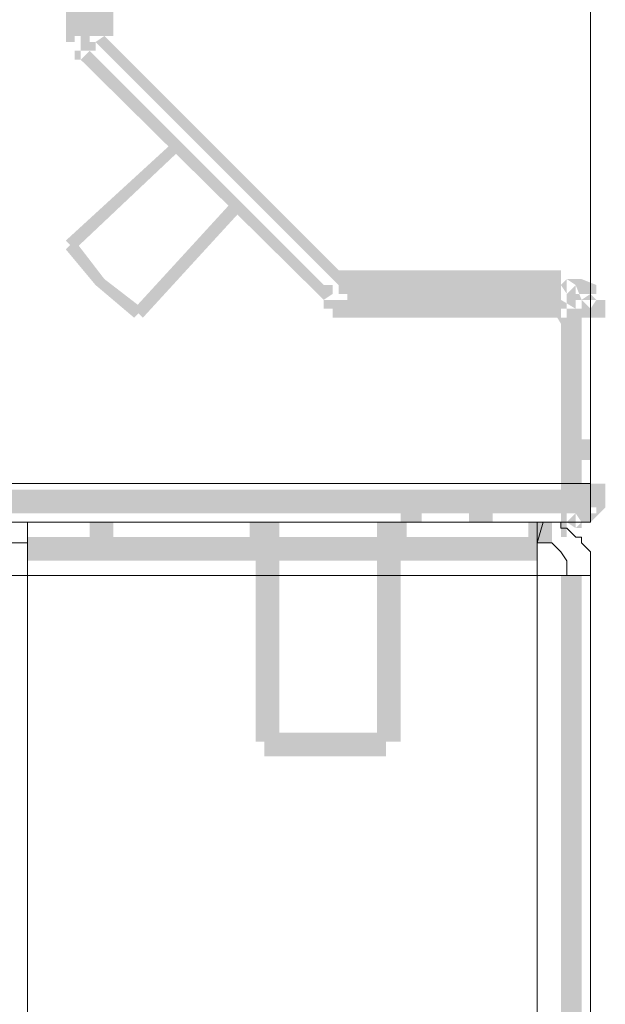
# Model space of a CAD drawing. Header units: millimetres. Extents: x -91 to 1961, y -1152 to 358.
# Tile 150 of 256: x 77.04 to 80.31, y 168.63 to 174.13. Entities that reach past the tile are written whole.
import ezdxf

# ---------------------------------------------------------------- set-up
doc = ezdxf.new("R2010")
doc.units = ezdxf.units.MM
doc.header["$MEASUREMENT"] = 0
doc.layers.get('0').update_dxf_attribs({"linetype": 'CONTINUOUS'})

msp = doc.modelspace()

# ---------------------------------------------------------------- hatches: boundary and pattern name
at = {"true_color": 0xaaaaaa}
h = msp.add_hatch(color=253, dxfattribs=at)
h.paths.add_polyline_path([(69.0409, 176.5336), (69.1733, 176.5336), (69.1733, 176.4509), (69.0409, 176.4509)])
h.paths.add_polyline_path([(79.8777, 124.6991), (80.01, 124.6991), (80.01, 124.6495), (79.8777, 124.6495)])
h.paths.add_polyline_path([(48.7902, 171.322), (48.9226, 171.322), (48.9226, 171.2062), (48.7902, 171.2062)])
h.paths.add_polyline_path([(29.6481, 124.7322), (32.4937, 124.7322), (32.4937, 124.6164), (29.6481, 124.6164)])
h.paths.add_polyline_path([(78.3225, 171.322), (78.4383, 171.322), (78.4383, 171.2062), (78.3225, 171.2062)])
h = msp.add_hatch(color=253, dxfattribs=at)
h.paths.add_polyline_path([(77.5118, 176.1531), (78.2729, 176.1531), (78.2729, 176.0207), (77.5118, 176.0207)])
h.paths.add_polyline_path([(79.0339, 171.322), (79.1663, 171.322), (79.1663, 170.0977), (79.0339, 170.0977)])
h.paths.add_polyline_path([(76.0724, 169.8826), (76.2048, 169.8826), (76.2048, 169.7668), (76.0724, 169.7668)])
h.paths.add_polyline_path([(77.3464, 174.9618), (77.4622, 174.9618), (77.4622, 174.846), (77.3464, 174.846)])
h.paths.add_polyline_path([(78.9016, 172.5959), (80.0597, 172.5959), (80.0597, 172.4636), (78.9016, 172.4636)])
h = msp.add_hatch(color=253, dxfattribs=at)
h.paths.add_polyline_path([(77.2967, 175.3424), (77.4291, 175.3424), (77.4291, 174.085), (77.2967, 174.085)])
h.paths.add_polyline_path([(76.0724, 169.8826), (76.2048, 169.8826), (76.2048, 169.7668), (76.0724, 169.7668)])
h.paths.add_polyline_path([(78.3556, 171.322), (78.4879, 171.322), (78.4879, 170.0977), (78.3556, 170.0977)])
h.paths.add_polyline_path([(77.3464, 176.1531), (77.4622, 176.1531), (77.4622, 176.0207), (77.3464, 176.0207)])
h = msp.add_hatch(color=253, dxfattribs=at)
h.paths.add_polyline_path([(77.4291, 176.12), (77.5614, 176.12), (77.5614, 175.3424), (77.4291, 175.3424)])
h.paths.add_polyline_path([(76.0724, 169.4194), (76.2048, 169.4194), (76.2048, 169.287), (76.0724, 169.287)])
h.paths.add_polyline_path([(76.0724, 170.5279), (76.2048, 170.5279), (76.2048, 170.3955), (76.0724, 170.3955)])
h.paths.add_polyline_path([(80.0597, 171.7522), (80.1755, 171.7522), (80.1755, 171.5371), (80.0597, 171.5371)])
h = msp.add_hatch(color=253, dxfattribs=at)
h.paths.add_polyline_path([(78.4052, 170.1473), (79.0835, 170.1473), (79.0835, 170.015), (78.4052, 170.015)])
h.paths.add_polyline_path([(77.3464, 175.5244), (77.4622, 175.5244), (77.4622, 175.392), (77.3464, 175.392)])
h.paths.add_polyline_path([(78.2232, 176.12), (78.3556, 176.12), (78.3556, 175.9876), (78.2232, 175.9876)])
h = msp.add_hatch(color=253, dxfattribs=at)
h.paths.add_polyline_path([(77.4622, 175.5244), (78.1405, 175.5244), (78.1405, 175.392), (77.4622, 175.392)])
h.paths.add_polyline_path([(80.0597, 172.4636), (80.1755, 172.4636), (80.1755, 171.7522), (80.0597, 171.7522)])
for points in [[(77.4291, 175.3424), (77.4291, 174.085), (77.5614, 174.085), (77.5614, 175.3424)], [(78.8188, 172.6456), (77.4622, 174.0022), (77.5118, 174.0353), (78.8685, 172.6787)], [(77.4291, 173.9526), (78.7857, 172.5959), (78.7361, 172.5629), (77.3794, 173.903)], [(77.942, 173.4066), (77.3464, 172.8441), (77.2967, 172.8938), (77.8923, 173.4397)], [(78.2729, 173.0592), (77.7269, 172.4636), (77.6772, 172.5132), (78.2232, 173.1088)], [(77.3464, 172.8938), (77.5118, 172.6787), (77.4622, 172.6456), (77.2967, 172.8441)], [(77.5118, 172.6787), (77.7269, 172.5132), (77.6772, 172.4636), (77.4622, 172.6456)], [(79.5468, 171.4544), (79.5468, 171.322), (79.6792, 171.322), (79.6792, 171.4544)], [(77.4291, 171.322), (77.4291, 171.2062), (77.5614, 171.2062), (77.5614, 171.322)]]:
    msp.add_hatch(color=253, dxfattribs=at).paths.add_polyline_path(points)
h = msp.add_hatch(color=253, dxfattribs=at)
h.paths.add_polyline_path([(78.9016, 172.7283), (80.0597, 172.7283), (80.0597, 172.5959), (78.9016, 172.5959)])
h.paths.add_polyline_path([(77.4622, 174.9618), (78.1405, 174.9618), (78.1405, 174.846), (77.4622, 174.846)])
h = msp.add_hatch(color=253, dxfattribs=at)
h.paths.add_polyline_path([(77.4291, 174.085), (77.5614, 174.085), (77.5614, 174.0353), (77.4291, 174.0353)])
h.paths.add_polyline_path([(76.0228, 171.2889), (76.1551, 171.2889), (76.1551, 169.3863), (76.0228, 169.3863)])
h = msp.add_hatch(color=253, dxfattribs=at)
h.paths.add_polyline_path([(77.4291, 174.085), (77.4291, 174.0353), (77.2967, 174.0353), (77.2967, 174.085)])
h.paths.add_polyline_path([(77.4291, 174.0353), (77.4291, 174.0022), (77.2967, 174.0022), (77.2967, 174.0353)])
h.paths.add_polyline_path([(77.3464, 174.0353), (77.3794, 174.0353), (77.3794, 173.903), (77.3464, 173.903)])
h.paths.add_polyline_path([(77.4622, 174.0022), (77.4622, 173.9526), (77.3464, 173.9526), (77.3464, 174.0022)])
h = msp.add_hatch(color=253, dxfattribs=at)
h.paths.add_polyline_path([(78.8188, 172.7283), (78.8685, 172.7283), (78.8685, 172.5959), (78.8188, 172.5959)])
h.paths.add_polyline_path([(78.8685, 172.7283), (78.9016, 172.7283), (78.9016, 172.5959), (78.8685, 172.5959)])
h = msp.add_hatch(color=253, dxfattribs=at)
h.paths.add_polyline_path([(80.1755, 172.4636), (80.1755, 172.5132), (80.3079, 172.5132), (80.3079, 172.4636)])
h.paths.add_polyline_path([(80.1755, 172.5132), (80.1755, 172.5629), (80.3079, 172.5629), (80.3079, 172.5132)])
h.paths.add_polyline_path([(80.2251, 172.5132), (80.1755, 172.5629), (80.2251, 172.5959), (80.2582, 172.5629)])
h.paths.add_polyline_path([(80.1424, 172.5959), (80.1424, 172.6456), (80.1755, 172.5629), (80.1424, 172.5629), (80.1424, 172.6787), (80.1755, 172.6787), (80.2582, 172.6456), (80.2582, 172.5959)])
h.paths.add_polyline_path([(80.1424, 172.5629), (80.0928, 172.5629), (80.0928, 172.6787), (80.1424, 172.6787)])
h.paths.add_polyline_path([(80.0928, 172.5959), (80.0597, 172.6456), (80.0928, 172.6787), (80.1424, 172.6456)])
h = msp.add_hatch(color=253, dxfattribs=at)
h.paths.add_polyline_path([(78.7361, 172.6456), (78.7857, 172.6456), (78.7857, 172.5132), (78.7361, 172.5132)])
h.paths.add_polyline_path([(78.8685, 172.5959), (78.8685, 172.5629), (78.7361, 172.5629), (78.7361, 172.5959)])
h.paths.add_polyline_path([(78.7857, 172.5959), (78.8188, 172.5959), (78.8188, 172.4636), (78.7857, 172.4636)])
h.paths.add_polyline_path([(78.8188, 172.5959), (78.8685, 172.5959), (78.8685, 172.4636), (78.8188, 172.4636)])
h.paths.add_polyline_path([(78.8685, 172.5959), (78.9016, 172.5959), (78.9016, 172.4636), (78.8685, 172.4636)])
h = msp.add_hatch(color=253, dxfattribs=at)
h.paths.add_polyline_path([(80.0597, 172.4636), (80.0597, 172.5132), (80.1755, 172.5132), (80.1755, 172.4636)])
h.paths.add_polyline_path([(80.0928, 172.4305), (80.0597, 172.4305), (80.01, 172.5132), (80.01, 172.5629), (80.1424, 172.5629), (80.1424, 172.5132), (80.0597, 172.5629), (80.0928, 172.5629)])
h = msp.add_hatch(color=253, dxfattribs=at)
h.paths.add_polyline_path([(35.538, 149.4665), (35.5876, 149.4665), (35.5876, 149.3507), (35.538, 149.3507)])
h.paths.add_polyline_path([(35.2402, 149.6485), (35.2898, 149.6485), (35.2898, 149.5161), (35.2402, 149.5161)])
h.paths.add_polyline_path([(80.0928, 171.7853), (80.2251, 171.7853), (80.2251, 171.6694), (80.0928, 171.6694)])
h = msp.add_hatch(color=253, dxfattribs=at)
h.paths.add_polyline_path([(36.1336, 171.7522), (36.2659, 171.7522), (36.2659, 171.5371), (36.1336, 171.5371)])
h.paths.add_polyline_path([(79.1663, 171.4544), (79.2821, 171.4544), (79.2821, 171.322), (79.1663, 171.322)])
h = msp.add_hatch(color=253, dxfattribs=at)
h.paths.add_polyline_path([(80.2251, 171.3716), (73.872, 171.3716), (73.872, 171.504), (80.2251, 171.504)])
h.paths.add_polyline_path([(70.6954, 171.3716), (64.3422, 171.3716), (64.3422, 171.504), (70.6954, 171.504)])
h.paths.add_polyline_path([(61.1657, 171.3716), (54.8125, 171.3716), (54.8125, 171.504), (61.1657, 171.504)])
h.paths.add_polyline_path([(51.6359, 171.3716), (45.2828, 171.3716), (45.2828, 171.504), (51.6359, 171.504)])
h.paths.add_polyline_path([(42.1062, 171.3716), (35.753, 171.3716), (35.753, 171.504), (42.1062, 171.504)])
h.paths.add_polyline_path([(32.5765, 171.3716), (29.3503, 171.3716), (29.3503, 171.504), (32.5765, 171.504)])
h = msp.add_hatch(color=253, dxfattribs=at)
h.paths.add_polyline_path([(80.0597, 171.504), (80.0928, 171.504), (80.0928, 171.3716), (80.0597, 171.3716)])
h.paths.add_polyline_path([(80.0597, 171.4544), (80.0597, 171.504), (80.1755, 171.504), (80.1755, 171.4544)])
h.paths.add_polyline_path([(80.0597, 171.504), (80.0597, 171.5371), (80.1755, 171.5371), (80.1755, 171.504)])
h = msp.add_hatch(color=253, dxfattribs=at)
h.paths.add_polyline_path([(80.0597, 171.3716), (80.0928, 171.3716), (80.0928, 171.2393), (80.0597, 171.2393)])
h.paths.add_polyline_path([(80.0928, 171.322), (80.1424, 171.3716), (80.1755, 171.322), (80.1424, 171.2889)])
h.paths.add_polyline_path([(80.1424, 171.4047), (80.1755, 171.4047), (80.1755, 171.2889), (80.1424, 171.2889)])
h.paths.add_polyline_path([(80.1424, 171.3716), (80.1424, 171.4047), (80.2582, 171.4047), (80.2582, 171.3716)])
h.paths.add_polyline_path([(80.1755, 171.4544), (80.2251, 171.4544), (80.1755, 171.4047), (80.1755, 171.4544), (80.3079, 171.4544), (80.3079, 171.4047), (80.2251, 171.322), (80.1755, 171.322)])
h.paths.add_polyline_path([(80.1755, 171.4544), (80.1755, 171.504), (80.3079, 171.504), (80.3079, 171.4544)])
h.paths.add_polyline_path([(80.1755, 171.504), (80.1755, 171.5371), (80.3079, 171.5371), (80.3079, 171.504)])
h = msp.add_hatch(color=253, dxfattribs=at)
h.paths.add_polyline_path([(29.615, 124.6991), (29.7308, 124.6991), (29.7308, 124.6495), (29.615, 124.6495)])
h.paths.add_polyline_path([(79.0835, 171.322), (79.1994, 171.322), (79.1994, 171.2062), (79.0835, 171.2062)])
h.paths.add_polyline_path([(79.0008, 164.4725), (80.0928, 164.4725), (80.0928, 164.3402), (79.0008, 164.3402)])
h.paths.add_polyline_path([(75.7746, 170.0977), (76.6184, 170.0977), (76.6184, 169.9653), (75.7746, 169.9653)])
h.paths.add_polyline_path([(31.2198, 171.322), (31.3522, 171.322), (31.3522, 171.2062), (31.2198, 171.2062)])
h = msp.add_hatch(color=253, dxfattribs=at)
h.paths.add_polyline_path([(76.7838, 170.0977), (76.8831, 170.0977), (76.8831, 169.9653), (76.7838, 169.9653)])
h.paths.add_polyline_path([(29.615, 171.322), (29.7308, 171.322), (29.7308, 171.2393), (29.615, 171.2393)])
h.paths.add_polyline_path([(60.7024, 171.322), (60.8182, 171.322), (60.8182, 171.2062), (60.7024, 171.2062)])
h.paths.add_polyline_path([(78.9512, 131.4659), (79.0835, 131.4659), (79.0835, 130.9695), (78.9512, 130.9695)])
h.paths.add_polyline_path([(77.0816, 171.2393), (79.9273, 171.2393), (79.9273, 171.1069), (77.0816, 171.1069)])
h.paths.add_polyline_path([(32.0636, 124.6991), (32.1959, 124.6991), (32.1959, 124.5668), (32.0636, 124.5668)])
h.paths.add_polyline_path([(61.4635, 124.6991), (61.5793, 124.6991), (61.5793, 124.5668), (61.4635, 124.5668)])
h.paths.add_polyline_path([(32.957, 125.8738), (33.8504, 125.8738), (33.8504, 125.758), (32.957, 125.758)])
h.paths.add_polyline_path([(32.957, 170.0977), (33.8504, 170.0977), (33.8504, 169.9653), (32.957, 169.9653)])
h = msp.add_hatch(color=253, dxfattribs=at)
h.paths.add_polyline_path([(79.8777, 124.6495), (80.01, 124.6495), (80.01, 124.5668), (79.8777, 124.5668)])
h.paths.add_polyline_path([(32.6923, 170.0977), (32.8246, 170.0977), (32.8246, 169.9653), (32.6923, 169.9653)])
h.paths.add_polyline_path([(32.0636, 171.322), (32.1959, 171.322), (32.1959, 171.2062), (32.0636, 171.2062)])
h.paths.add_polyline_path([(76.7507, 137.9514), (76.8831, 137.9514), (76.8831, 134.6425), (76.7507, 134.6425)])
h.paths.add_polyline_path([(31.2198, 124.6991), (31.3522, 124.6991), (31.3522, 124.5668), (31.2198, 124.5668)])
h.paths.add_polyline_path([(78.9512, 164.9358), (79.0835, 164.9358), (79.0835, 164.4229), (78.9512, 164.4229)])
h.paths.add_polyline_path([(77.4291, 124.6991), (77.5614, 124.6991), (77.5614, 124.5668), (77.4291, 124.5668)])
h.paths.add_polyline_path([(76.7838, 125.8738), (76.8831, 125.8738), (76.8831, 125.758), (76.7838, 125.758)])
h.paths.add_polyline_path([(75.7746, 125.8738), (76.6184, 125.8738), (76.6184, 125.758), (75.7746, 125.758)])
h.paths.add_polyline_path([(48.0292, 124.6991), (48.1615, 124.6991), (48.1615, 124.5668), (48.0292, 124.5668)])
h.paths.add_polyline_path([(79.8777, 171.322), (80.01, 171.322), (80.01, 171.2393), (79.8777, 171.2393)])
h.paths.add_polyline_path([(77.4291, 171.322), (77.5614, 171.322), (77.5614, 171.2062), (77.4291, 171.2062)])
h.paths.add_polyline_path([(32.6592, 125.8407), (32.7915, 125.8407), (32.7915, 124.5668), (32.6592, 124.5668)])
h.paths.add_polyline_path([(60.7024, 124.6991), (60.8182, 124.6991), (60.8182, 124.5668), (60.7024, 124.5668)])
h.paths.add_polyline_path([(76.8335, 171.322), (76.9658, 171.322), (76.9658, 170.0481), (76.8335, 170.0481)])
h = msp.add_hatch(color=253, dxfattribs=at)
h.paths.add_polyline_path([(79.8777, 171.2393), (80.01, 171.2393), (80.01, 171.2062), (79.8777, 171.2062)])
h.paths.add_polyline_path([(31.2198, 171.322), (31.3522, 171.322), (31.3522, 171.2062), (31.2198, 171.2062)])
h.paths.add_polyline_path([(61.4635, 171.322), (61.5793, 171.322), (61.5793, 171.2062), (61.4635, 171.2062)])
h = msp.add_hatch(color=253, dxfattribs=at)
h.paths.add_polyline_path([(80.1755, 171.0242), (80.1755, 164.671), (80.0597, 164.671), (80.0597, 171.0242)])
h.paths.add_polyline_path([(80.1755, 161.4945), (80.1755, 155.1413), (80.0597, 155.1413), (80.0597, 161.4945)])
h.paths.add_polyline_path([(80.1755, 151.9647), (80.1755, 145.6116), (80.0597, 145.6116), (80.0597, 151.9647)])
h.paths.add_polyline_path([(80.1755, 142.435), (80.1755, 136.0818), (80.0597, 136.0818), (80.0597, 142.435)])
h.paths.add_polyline_path([(80.1755, 132.9053), (80.1755, 126.5521), (80.0597, 126.5521), (80.0597, 132.9053)])

# ---------------------------------------------------------------- linework, layer by layer
at = {"color": 7, "linetype": 'Continuous', "lineweight": 20}
for points in [[(80.2251, 175.3424), (80.2251, 171.5371), (80.2251, 171.5371)], [(80.2251, 171.5371), (80.2251, 171.322), (80.2251, 171.322)], [(29.3503, 171.322), (80.2251, 171.322), (80.2251, 171.322)], [(77.0816, 171.322), (77.0816, 171.0242), (77.0816, 171.0242)], [(79.9273, 171.0242), (79.9273, 171.322), (79.9273, 171.322)], [(79.9273, 171.2393), (79.9273, 171.322), (79.9273, 171.322)], [(79.9604, 171.322), (79.9273, 171.322), (79.9273, 171.322)], [(79.9604, 171.322), (79.9273, 171.2062), (79.9273, 171.2062)], [(80.01, 171.322), (79.9604, 171.322), (79.9604, 171.322)], [(80.0597, 171.322), (80.01, 171.322), (80.01, 171.322)], [(80.0597, 171.2889), (80.0597, 171.322), (80.0597, 171.322)], [(80.0928, 171.2889), (80.0597, 171.2889), (80.0597, 171.2889)], [(80.1424, 171.2393), (80.0928, 171.2889), (80.0928, 171.2889)], [(79.9273, 171.2062), (79.9273, 171.2393), (79.9273, 171.2393)], [(80.1755, 171.2393), (80.1424, 171.2393), (80.1424, 171.2393)], [(80.1755, 171.2062), (80.1755, 171.2393), (80.1755, 171.2393)], [(76.9162, 171.2062), (77.0816, 171.2062), (77.0816, 171.2062)], [(79.9604, 171.2062), (79.9273, 171.2062), (79.9273, 171.2062)], [(80.01, 171.2062), (79.9604, 171.2062), (79.9604, 171.2062)], [(80.0597, 171.1566), (80.01, 171.2062), (80.01, 171.2062)], [(80.2251, 171.1566), (80.1755, 171.2062), (80.1755, 171.2062)], [(80.0928, 171.1069), (80.0597, 171.1566), (80.0597, 171.1566)], [(80.2251, 171.1069), (80.2251, 171.1566), (80.2251, 171.1566)], [(80.0928, 171.0738), (80.0928, 171.1069), (80.0928, 171.1069)], [(80.0928, 171.0242), (80.0928, 171.0738), (80.0928, 171.0738)], [(80.2251, 171.0738), (80.2251, 171.1069), (80.2251, 171.1069)], [(80.2251, 171.0242), (80.2251, 171.0738), (80.2251, 171.0738)], [(77.0816, 171.0242), (76.7838, 171.0242), (76.7838, 171.0242)], [(80.2251, 171.0242), (79.9273, 171.0242), (79.9273, 171.0242)], [(80.2251, 124.8149), (80.2251, 171.0242), (80.2251, 171.0242)]]:
    msp.add_lwpolyline(points, dxfattribs=at)
at = {"color": 7, "linetype": 'Continuous', "lineweight": 5}
for points in [[(80.2251, 171.5371), (29.3503, 171.5371), (29.3503, 171.5371)], [(77.0816, 171.0242), (79.9273, 171.0242), (79.9273, 171.0242)], [(77.0816, 164.638), (77.0816, 171.0242), (77.0816, 171.0242)], [(79.9273, 171.0242), (79.9273, 124.8149), (79.9273, 124.8149)]]:
    msp.add_lwpolyline(points, dxfattribs=at)

doc.saveas('drawing.dxf')
